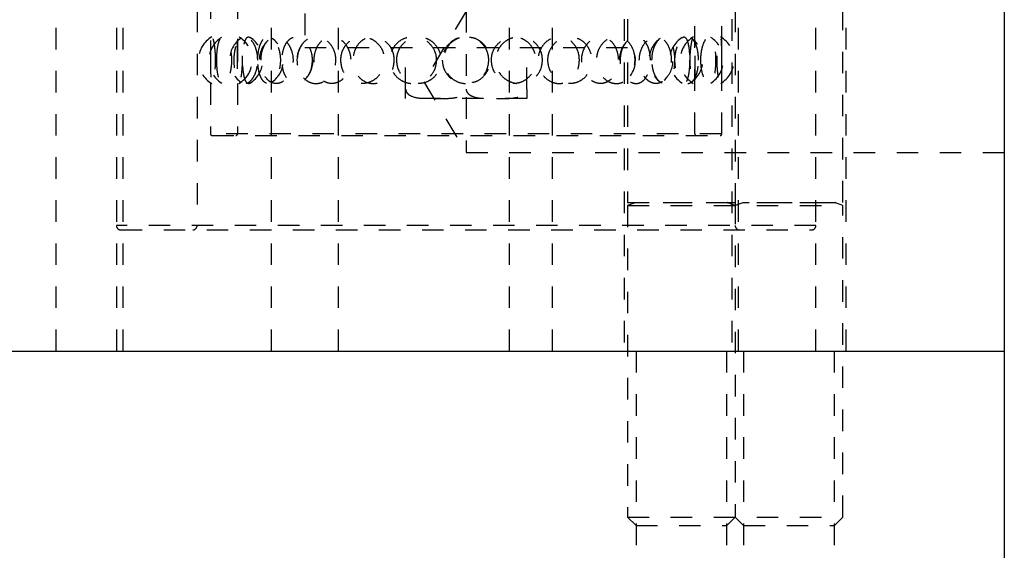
# Model space of a CAD drawing. Header units: inches. Extents: x 1907 to 2452, y -210 to -54.
# Tile 143 of 256: x 1967.16 to 1971.74, y -170.69 to -168.23. Entities that reach past the tile are written whole.
import ezdxf

# ---------------------------------------------------------------- set-up
doc = ezdxf.new("R2010")
doc.units = ezdxf.units.IN
doc.header["$LTSCALE"] = 0.5
doc.header["$MEASUREMENT"] = 0
doc.linetypes.add('HIDDEN', pattern=[0.225, 0.15, -0.075])
doc.layers.add('SID-M-H', color=4, linetype='HIDDEN')
doc.layers.add('SID-M-S', color=105, linetype='Continuous')

msp = doc.modelspace()

# ---------------------------------------------------------------- linework, layer by layer
at = {"layer": 'SID-M-H'}
for p, q in [((1968.04868, -163.52138), (1968.04868, -168.75564)), ((1968.17368, -163.52138), (1968.17368, -168.75564)), ((1970.29868, -168.75564), (1970.29868, -163.52138)), ((1967.98618, -163.78351), (1967.98618, -169.18101)), ((1970.42368, -168.75564), (1970.42368, -163.76351)), ((1970.48618, -163.78351), (1970.48618, -169.0739)), ((1967.32993, -167.26351), (1967.32993, -169.76351)), ((1967.61118, -167.26351), (1967.61118, -169.76351)), ((1967.64243, -169.76351), (1967.64243, -167.26351)), ((1968.32993, -167.26351), (1968.32993, -169.76351)), ((1968.64243, -169.76351), (1968.64243, -167.26351)), ((1969.43568, -167.26351), (1969.43568, -169.76351)), ((1969.63668, -169.76351), (1969.63668, -167.26351)), ((1970.86118, -169.76351), (1970.86118, -167.26351)), ((1969.97068, -167.82351), (1969.97068, -169.76351)), ((1969.98618, -167.82351), (1969.98618, -169.0739)), ((1970.47068, -167.82351), (1970.47068, -169.76351)), ((1970.50168, -169.76351), (1970.50168, -167.82351)), ((1970.98618, -169.0739), (1970.98618, -167.82351)), ((1971.00168, -169.76351), (1971.00168, -167.82351)), ((1969.23618, -168.18541), (1969.03904, -168.51351)), ((1969.23618, -168.18541), (1969.23618, -168.84161)), ((1968.48618, -168.19727), (1968.48618, -168.35627)), ((1969.98618, -168.35627), (1968.48618, -168.35627)), ((1968.95493, -168.54776), (1968.95493, -168.35627)), ((1969.51743, -168.54776), (1969.51743, -168.35627)), ((1969.03904, -168.51351), (1969.23618, -168.84161)), ((1969.51743, -168.59127), (1968.95493, -168.59127)), ((1970.42194, -168.75564), (1968.05042, -168.75564)), ((1968.05656, -168.76351), (1970.41581, -168.76351)), ((1969.23618, -168.84161), (1971.73618, -168.84161)), ((1969.98618, -169.0739), (1970.98618, -169.0739)), ((1970.02103, -169.07543), (1969.98618, -169.08812)), ((1969.98618, -169.08812), (1970.98618, -169.08812)), ((1969.98618, -169.08812), (1969.98618, -170.53446)), ((1970.45133, -169.07543), (1970.02103, -169.07543)), ((1970.48618, -169.08812), (1970.45133, -169.07543)), ((1970.48618, -169.0739), (1970.48618, -170.53446)), ((1970.52103, -169.07543), (1970.48618, -169.08812)), ((1970.95133, -169.07543), (1970.52103, -169.07543)), ((1970.98618, -169.08812), (1970.95133, -169.07543)), ((1970.98618, -170.53446), (1970.98618, -169.08812)), ((1970.86118, -169.18101), (1967.61118, -169.18101)), ((1967.63118, -169.20101), (1970.84118, -169.20101)), ((1970.02523, -169.76351), (1970.02523, -171.27305)), ((1970.44713, -171.26351), (1970.44713, -169.76351)), ((1970.52523, -169.76351), (1970.52523, -171.26351)), ((1970.94713, -171.26351), (1970.94713, -169.76351)), ((1969.98618, -170.53446), (1970.98618, -170.53446)), ((1969.98618, -170.53446), (1970.02523, -170.57351)), ((1970.44713, -170.57351), (1970.48618, -170.53446)), ((1970.48618, -170.53446), (1970.52523, -170.57351)), ((1970.94713, -170.57351), (1970.98618, -170.53446)), ((1970.02523, -170.57351), (1970.44713, -170.57351)), ((1970.52523, -170.57351), (1970.94713, -170.57351))]:
    msp.add_line(p, q, dxfattribs=at)
for centre, radius, start, end in [((1968.11734, -168.41351), 0.125, 120.33559, 239.72418), ((1968.16624, -168.41351), 0.125, 122.0056, 238.21145), ((1968.2619, -168.41351), 0.125, 124.93624, 234.77581), ((1968.11734, -168.41351), 0.125, 300.47329, 59.47695), ((1968.16624, -168.41351), 0.125, 301.86121, 57.76334), ((1968.40014, -168.41351), 0.125, 131.70771, 228.53786), ((1968.2619, -168.41351), 0.125, 306.04827, 53.99119), ((1968.40014, -168.41351), 0.125, 314.11178, 45.92201), ((1970.07222, -168.41351), 0.125, 133.95272, 225.54569), ((1970.21046, -168.41351), 0.125, 125.75209, 233.81302), ((1970.07222, -168.41351), 0.125, 311.68963, 48.13676), ((1970.30612, -168.41351), 0.125, 122.24154, 237.88452), ((1970.35502, -168.41351), 0.125, 120.36032, 239.41723), ((1970.21046, -168.41351), 0.125, 305.22991, 54.89493), ((1970.30612, -168.41351), 0.125, 301.90391, 58.06964), ((1970.35502, -168.41351), 0.125, 300.5135, 59.60359), ((1968.57492, -168.41351), 0.125, 145.0858, 214.82902), ((1969.89744, -168.41351), 0.125, 324.49643, 34.78852), ((1968.05656, -168.75564), 0.00787, 180, 270), ((1968.16581, -168.75564), 0.00787, 270, 0), ((1970.30656, -168.75564), 0.00787, 180, 270), ((1970.41581, -168.75564), 0.00787, 270, 0), ((1970.02077, -169.07469), 0.000787, 290, 90), ((1970.4516, -169.07469), 0.000787, 90, 250), ((1970.52077, -169.07469), 0.000787, 290, 90), ((1970.9516, -169.07469), 0.000787, 90, 250), ((1967.63118, -169.18101), 0.02, 180, 270), ((1967.96618, -169.18101), 0.02, 270, 0), ((1970.50618, -169.18101), 0.02, 180, 270), ((1970.84118, -169.18101), 0.02, 270, 0)]:
    msp.add_arc(centre, radius, start, end, dxfattribs=at)
for points, knots in [([(1968.07198, -168.41351), (1968.07174, -168.42546), (1968.07127, -168.44937), (1968.06776, -168.48123), (1968.06313, -168.50584), (1968.05817, -168.52058), (1968.05389, -168.5234), (1968.05094, -168.51346), (1968.0494, -168.4917), (1968.04885, -168.46094), (1968.04874, -168.42521), (1968.04876, -168.3888), (1968.04896, -168.35542), (1968.04973, -168.32823), (1968.05155, -168.31002), (1968.0548, -168.30315), (1968.05936, -168.30894), (1968.06453, -168.32707), (1968.06906, -168.3553), (1968.07162, -168.3859), (1968.07188, -168.40583), (1968.07198, -168.41351)], [0, 0, 0, 0, 0.0520028, 0.1039827, 0.1564753, 0.2102848, 0.2652762, 0.3208623, 0.3762398, 0.4306423, 0.4836601, 0.5355284, 0.5870576, 0.6391963, 0.6925647, 0.7472181, 0.8026932, 0.8582301, 0.9130199, 0.9664974, 1, 1, 1, 1]), ([(1968.07742, -168.41351), (1968.07768, -168.42546), (1968.0782, -168.44937), (1968.08237, -168.48123), (1968.08907, -168.50584), (1968.09846, -168.52058), (1968.11, -168.5234), (1968.12247, -168.51346), (1968.13401, -168.4917), (1968.14258, -168.46094), (1968.14667, -168.42521), (1968.14574, -168.3888), (1968.14017, -168.35542), (1968.13092, -168.32823), (1968.11937, -168.31002), (1968.10714, -168.30315), (1968.09589, -168.30894), (1968.08686, -168.32707), (1968.08074, -168.3553), (1968.07782, -168.3859), (1968.07753, -168.40583), (1968.07742, -168.41351)], [0, 0, 0, 0, 0.0520028, 0.1039827, 0.1564753, 0.2102848, 0.2652762, 0.3208623, 0.3762398, 0.4306423, 0.4836601, 0.5355284, 0.5870576, 0.6391963, 0.6925647, 0.7472181, 0.8026932, 0.8582301, 0.9130199, 0.9664974, 1, 1, 1, 1]), ([(1968.26784, -168.41351), (1968.26714, -168.42546), (1968.26576, -168.44937), (1968.25519, -168.48123), (1968.24003, -168.50584), (1968.22156, -168.52058), (1968.20222, -168.5234), (1968.18435, -168.51346), (1968.16999, -168.4917), (1968.16042, -168.46094), (1968.15613, -168.42521), (1968.15709, -168.3888), (1968.16303, -168.35542), (1968.17368, -168.32823), (1968.18858, -168.31002), (1968.20673, -168.30315), (1968.22631, -168.30894), (1968.24479, -168.32707), (1968.25919, -168.3553), (1968.26679, -168.3859), (1968.26755, -168.40583), (1968.26784, -168.41351)], [0, 0, 0, 0, 0.0520028, 0.1039827, 0.1564753, 0.2102848, 0.2652762, 0.3208623, 0.3762398, 0.4306423, 0.4836601, 0.5355284, 0.5870576, 0.6391963, 0.6925647, 0.7472181, 0.8026932, 0.8582301, 0.9130199, 0.9664974, 1, 1, 1, 1]), ([(1968.1737, -168.41351), (1968.1737, -168.42591), (1968.17371, -168.45071), (1968.17398, -168.48366), (1968.17501, -168.50828), (1968.1773, -168.52163), (1968.1809, -168.52275), (1968.1854, -168.51215), (1968.19006, -168.49112), (1968.1939, -168.46149), (1968.19594, -168.426), (1968.19552, -168.38844), (1968.19265, -168.35347), (1968.18813, -168.32565), (1968.18322, -168.3084), (1968.17902, -168.3033), (1968.17609, -168.3102), (1968.17446, -168.328), (1968.17382, -168.35506), (1968.17371, -168.38514), (1968.1737, -168.40533), (1968.1737, -168.41351)], [0, 0, 0, 0, 0.0554579, 0.1109395, 0.1658403, 0.2192081, 0.2711117, 0.3223399, 0.3739729, 0.4268563, 0.4812619, 0.5368274, 0.5927419, 0.6480375, 0.7019377, 0.7542614, 0.8055938, 0.8569812, 0.9093952, 0.9633154, 1, 1, 1, 1]), ([(1968.23226, -168.51963), (1968.23224, -168.51965), (1968.22854, -168.52391), (1968.22116, -168.52188), (1968.21182, -168.51238), (1968.20469, -168.49105), (1968.20003, -168.46151), (1968.19788, -168.42599), (1968.19831, -168.38843), (1968.20144, -168.35349), (1968.20737, -168.32554), (1968.21591, -168.30878), (1968.2247, -168.30302), (1968.23039, -168.30733), (1968.23231, -168.30879)], [0, 0, 0, 0, 0.0004848, 0.09283008, 0.18397376, 0.2758378, 0.36992644, 0.46672318, 0.56558373, 0.66506528, 0.76344556, 0.85934321, 0.952436, 1, 1, 1, 1]), ([(1968.268, -168.41351), (1968.2685, -168.42591), (1968.26948, -168.45071), (1968.2774, -168.48366), (1968.2896, -168.50828), (1968.30544, -168.52163), (1968.32309, -168.52275), (1968.34069, -168.51215), (1968.35631, -168.49112), (1968.36799, -168.46149), (1968.37387, -168.426), (1968.37267, -168.38844), (1968.36429, -168.35347), (1968.35011, -168.32565), (1968.33261, -168.3084), (1968.31447, -168.3033), (1968.29783, -168.3102), (1968.28402, -168.328), (1968.274, -168.35506), (1968.26877, -168.38514), (1968.26822, -168.40533), (1968.268, -168.41351)], [0, 0, 0, 0, 0.0554579, 0.1109395, 0.1658403, 0.2192081, 0.2711117, 0.3223399, 0.3739729, 0.4268563, 0.4812619, 0.5368274, 0.5927419, 0.6480375, 0.7019377, 0.7542614, 0.8055938, 0.8569812, 0.9093952, 0.9633154, 1, 1, 1, 1]), ([(1968.28323, -168.41351), (1968.28394, -168.42546), (1968.28535, -168.44937), (1968.29648, -168.48123), (1968.31335, -168.50584), (1968.33549, -168.52058), (1968.36083, -168.5234), (1968.38657, -168.51346), (1968.4092, -168.4917), (1968.4254, -168.46094), (1968.43298, -168.42521), (1968.43127, -168.3888), (1968.42089, -168.35542), (1968.40323, -168.32823), (1968.38028, -168.31002), (1968.3547, -168.30315), (1968.32959, -168.30894), (1968.30791, -168.32707), (1968.2922, -168.3553), (1968.2843, -168.3859), (1968.28353, -168.40583), (1968.28323, -168.41351)], [0, 0, 0, 0, 0.0520028, 0.1039827, 0.1564753, 0.2102848, 0.2652762, 0.3208623, 0.3762398, 0.4306423, 0.4836601, 0.5355284, 0.5870576, 0.6391963, 0.6925647, 0.7472181, 0.8026932, 0.8582301, 0.9130199, 0.9664974, 1, 1, 1, 1]), ([(1968.38197, -168.38823), (1968.38428, -168.37657), (1968.38892, -168.35312), (1968.40459, -168.32568), (1968.42497, -168.3084), (1968.44831, -168.3033), (1968.47187, -168.3102), (1968.49331, -168.328), (1968.5101, -168.35506), (1968.5194, -168.38514), (1968.52037, -168.40533), (1968.52077, -168.41351)], [0, 0, 0, 0, 0.1183897, 0.2380906, 0.3547708, 0.4680383, 0.5791599, 0.6904006, 0.8038637, 0.9205871, 1, 1, 1, 1]), ([(1968.63113, -168.41351), (1968.6301, -168.42546), (1968.62805, -168.44937), (1968.61224, -168.48123), (1968.58917, -168.50584), (1968.56038, -168.52058), (1968.52932, -168.5234), (1968.49963, -168.51346), (1968.47494, -168.4917), (1968.458, -168.46094), (1968.45028, -168.42521), (1968.45201, -168.3888), (1968.46266, -168.35542), (1968.48135, -168.32823), (1968.50674, -168.31002), (1968.53666, -168.30315), (1968.56788, -168.30894), (1968.59647, -168.32707), (1968.61825, -168.3553), (1968.62958, -168.3859), (1968.6307, -168.40583), (1968.63113, -168.41351)], [0, 0, 0, 0, 0.0520028, 0.1039827, 0.1564753, 0.2102848, 0.2652762, 0.3208623, 0.3762398, 0.4306423, 0.4836601, 0.5355284, 0.5870576, 0.6391963, 0.6925647, 0.7472181, 0.8026932, 0.8582301, 0.9130199, 0.9664974, 1, 1, 1, 1]), ([(1968.52971, -168.41351), (1968.53061, -168.42591), (1968.53241, -168.45071), (1968.54661, -168.48366), (1968.56787, -168.50828), (1968.59452, -168.52163), (1968.62316, -168.52275), (1968.65081, -168.51215), (1968.6747, -168.49112), (1968.6922, -168.46149), (1968.70091, -168.426), (1968.69913, -168.38844), (1968.68669, -168.35347), (1968.6653, -168.32565), (1968.63824, -168.3084), (1968.6093, -168.3033), (1968.58182, -168.3102), (1968.5582, -168.328), (1968.54055, -168.35506), (1968.5311, -168.38514), (1968.53011, -168.40533), (1968.52971, -168.41351)], [0, 0, 0, 0, 0.0554579, 0.1109395, 0.1658403, 0.2192081, 0.2711117, 0.3223399, 0.3739729, 0.4268563, 0.4812619, 0.5368274, 0.5927419, 0.6480375, 0.7019377, 0.7542614, 0.8055938, 0.8569812, 0.9093952, 0.9633154, 1, 1, 1, 1]), ([(1968.65381, -168.41351), (1968.65484, -168.42546), (1968.65691, -168.44937), (1968.67307, -168.48123), (1968.69719, -168.50584), (1968.72824, -168.52058), (1968.76302, -168.5234), (1968.79758, -168.51346), (1968.82738, -168.4917), (1968.84842, -168.46094), (1968.85817, -168.42521), (1968.85598, -168.3888), (1968.84258, -168.35542), (1968.81955, -168.32823), (1968.78919, -168.31002), (1968.75468, -168.30315), (1968.72004, -168.30894), (1968.68947, -168.32707), (1968.66689, -168.3553), (1968.65538, -168.3859), (1968.65424, -168.40583), (1968.65381, -168.41351)], [0, 0, 0, 0, 0.0520028, 0.1039827, 0.1564753, 0.2102848, 0.2652762, 0.3208623, 0.3762398, 0.4306423, 0.4836601, 0.5355284, 0.5870576, 0.6391963, 0.6925647, 0.7472181, 0.8026932, 0.8582301, 0.9130199, 0.9664974, 1, 1, 1, 1]), ([(1968.90213, -168.41351), (1968.90099, -168.42591), (1968.89869, -168.45071), (1968.88083, -168.48366), (1968.85484, -168.50828), (1968.8234, -168.52163), (1968.79094, -168.52275), (1968.7608, -168.51215), (1968.73565, -168.49112), (1968.71772, -168.46149), (1968.70897, -168.426), (1968.71075, -168.38844), (1968.72332, -168.35347), (1968.74543, -168.32565), (1968.77435, -168.3084), (1968.80648, -168.3033), (1968.83824, -168.3102), (1968.86656, -168.328), (1968.88841, -168.35506), (1968.90037, -168.38514), (1968.90162, -168.40533), (1968.90213, -168.41351)], [0, 0, 0, 0, 0.0554579, 0.1109395, 0.1658403, 0.2192081, 0.2711117, 0.3223399, 0.3739729, 0.4268563, 0.4812619, 0.5368274, 0.5927419, 0.6480375, 0.7019377, 0.7542614, 0.8055938, 0.8569812, 0.9093952, 0.9633154, 1, 1, 1, 1]), ([(1969.09904, -168.41351), (1969.09786, -168.42546), (1969.09549, -168.44937), (1969.07717, -168.48123), (1969.05019, -168.50584), (1969.01606, -168.52058), (1968.97865, -168.5234), (1968.94227, -168.51346), (1968.91151, -168.4917), (1968.89013, -168.46094), (1968.88031, -168.42521), (1968.88252, -168.3888), (1968.89604, -168.35542), (1968.91954, -168.32823), (1968.95103, -168.31002), (1968.98754, -168.30315), (1969.025, -168.30894), (1969.05877, -168.32707), (1969.08415, -168.3553), (1969.09725, -168.3859), (1969.09854, -168.40583), (1969.09904, -168.41351)], [0, 0, 0, 0, 0.0520028, 0.1039827, 0.1564753, 0.2102848, 0.2652762, 0.3208623, 0.3762398, 0.4306423, 0.4836601, 0.5355284, 0.5870576, 0.6391963, 0.6925647, 0.7472181, 0.8026932, 0.8582301, 0.9130199, 0.9664974, 1, 1, 1, 1]), ([(1968.91358, -168.41351), (1968.91473, -168.42591), (1968.91702, -168.45071), (1968.93506, -168.48366), (1968.96169, -168.50828), (1968.99454, -168.52163), (1969.02923, -168.52275), (1969.06215, -168.51215), (1969.09017, -168.49112), (1969.11047, -168.46149), (1969.12049, -168.426), (1969.11845, -168.38844), (1969.1041, -168.35347), (1969.0792, -168.32565), (1969.04725, -168.3084), (1969.01252, -168.3033), (1968.97895, -168.3102), (1968.94962, -168.328), (1968.92738, -168.35506), (1968.91535, -168.38514), (1968.91409, -168.40533), (1968.91358, -168.41351)], [0, 0, 0, 0, 0.0554579, 0.1109395, 0.1658403, 0.2192081, 0.2711117, 0.3223399, 0.3739729, 0.4268563, 0.4812619, 0.5368274, 0.5927419, 0.6480375, 0.7019377, 0.7542614, 0.8055938, 0.8569812, 0.9093952, 0.9633154, 1, 1, 1, 1]), ([(1969.20426, -168.31042), (1969.20298, -168.3106), (1969.18909, -168.31251), (1969.16573, -168.32788), (1969.13997, -168.35509), (1969.12688, -168.38593), (1969.12558, -168.40584), (1969.12508, -168.41351)], [0, 0, 0, 0, 0.0277822, 0.3014371, 0.5714107, 0.8349179, 1, 1, 1, 1]), ([(1969.34126, -168.41351), (1969.34006, -168.42591), (1969.33766, -168.45071), (1969.31886, -168.48366), (1969.29124, -168.50828), (1969.25738, -168.52163), (1969.2219, -168.52275), (1969.18846, -168.51215), (1969.16017, -168.49112), (1969.13978, -168.46149), (1969.12975, -168.426), (1969.13179, -168.38844), (1969.14617, -168.35347), (1969.17122, -168.32565), (1969.20356, -168.3084), (1969.23896, -168.3033), (1969.27342, -168.3102), (1969.30373, -168.328), (1969.32685, -168.35506), (1969.33941, -168.38514), (1969.34072, -168.40533), (1969.34126, -168.41351)], [0, 0, 0, 0, 0.0554579, 0.1109395, 0.1658403, 0.2192081, 0.2711117, 0.3223399, 0.3739729, 0.4268563, 0.4812619, 0.5368274, 0.5927419, 0.6480375, 0.7019377, 0.7542614, 0.8055938, 0.8569812, 0.9093952, 0.9633154, 1, 1, 1, 1]), ([(1969.26508, -168.51637), (1969.27135, -168.51503), (1969.29008, -168.511), (1969.31614, -168.49131), (1969.33851, -168.46104), (1969.34872, -168.42518), (1969.34642, -168.38882), (1969.33234, -168.35535), (1969.30788, -168.3285), (1969.27904, -168.31107), (1969.25829, -168.30848), (1969.24975, -168.30742)], [0, 0, 0, 0, 0.0637565, 0.190502, 0.315016, 0.4363609, 0.5550747, 0.6730126, 0.7923452, 0.9144925, 1, 1, 1, 1]), ([(1969.35323, -168.41351), (1969.35443, -168.42591), (1969.35682, -168.45071), (1969.37556, -168.48366), (1969.40297, -168.50828), (1969.43635, -168.52163), (1969.47108, -168.52275), (1969.50358, -168.51215), (1969.53089, -168.49112), (1969.55048, -168.46149), (1969.56008, -168.426), (1969.55813, -168.38844), (1969.54435, -168.35347), (1969.52024, -168.32565), (1969.48893, -168.3084), (1969.45441, -168.3033), (1969.42056, -168.3102), (1969.39059, -168.328), (1969.36761, -168.35506), (1969.35507, -168.38514), (1969.35376, -168.40533), (1969.35323, -168.41351)], [0, 0, 0, 0, 0.0554579, 0.1109395, 0.1658403, 0.2192081, 0.2711117, 0.3223399, 0.3739729, 0.4268563, 0.4812619, 0.5368274, 0.5927419, 0.6480375, 0.7019377, 0.7542614, 0.8055938, 0.8569812, 0.9093952, 0.9633154, 1, 1, 1, 1]), ([(1969.59066, -168.41351), (1969.58953, -168.42546), (1969.58726, -168.44937), (1969.5696, -168.48123), (1969.54336, -168.50584), (1969.5098, -168.52058), (1969.4725, -168.5234), (1969.43572, -168.51346), (1969.40423, -168.4917), (1969.3821, -168.46094), (1969.37188, -168.42521), (1969.37418, -168.3888), (1969.38823, -168.35542), (1969.41248, -168.32823), (1969.44462, -168.31002), (1969.48142, -168.30315), (1969.51864, -168.30894), (1969.55174, -168.32707), (1969.57635, -168.3553), (1969.58894, -168.3859), (1969.59019, -168.40583), (1969.59066, -168.41351)], [0, 0, 0, 0, 0.0520028, 0.1039827, 0.1564753, 0.2102848, 0.2652762, 0.3208623, 0.3762398, 0.4306423, 0.4836601, 0.5355284, 0.5870576, 0.6391963, 0.6925647, 0.7472181, 0.8026932, 0.8582301, 0.9130199, 0.9664974, 1, 1, 1, 1]), ([(1969.76221, -168.41351), (1969.76116, -168.42591), (1969.75907, -168.45071), (1969.74259, -168.48366), (1969.71812, -168.50828), (1969.6877, -168.52163), (1969.65533, -168.52275), (1969.62437, -168.51215), (1969.59783, -168.49112), (1969.5785, -168.46149), (1969.56893, -168.426), (1969.57089, -168.38844), (1969.58458, -168.35347), (1969.60824, -168.32565), (1969.63841, -168.3084), (1969.67095, -168.3033), (1969.70216, -168.3102), (1969.72922, -168.328), (1969.74962, -168.35506), (1969.7606, -168.38514), (1969.76175, -168.40533), (1969.76221, -168.41351)], [0, 0, 0, 0, 0.0554579, 0.1109395, 0.1658403, 0.2192081, 0.2711117, 0.3223399, 0.3739729, 0.4268563, 0.4812619, 0.5368274, 0.5927419, 0.6480375, 0.7019377, 0.7542614, 0.8055938, 0.8569812, 0.9093952, 0.9633154, 1, 1, 1, 1]), ([(1969.61557, -168.41351), (1969.6167, -168.42546), (1969.61895, -168.44937), (1969.63641, -168.48123), (1969.66199, -168.50584), (1969.69415, -168.52058), (1969.72915, -168.5234), (1969.76292, -168.51346), (1969.79126, -168.4917), (1969.81085, -168.46094), (1969.81982, -168.42521), (1969.81781, -168.3888), (1969.80545, -168.35542), (1969.78388, -168.32823), (1969.75481, -168.31002), (1969.72085, -168.30315), (1969.68575, -168.30894), (1969.65387, -168.32707), (1969.62976, -168.3553), (1969.61728, -168.3859), (1969.61604, -168.40583), (1969.61557, -168.41351)], [0, 0, 0, 0, 0.0520028, 0.1039827, 0.1564753, 0.2102848, 0.2652762, 0.3208623, 0.3762398, 0.4306423, 0.4836601, 0.5355284, 0.5870576, 0.6391963, 0.6925647, 0.7472181, 0.8026932, 0.8582301, 0.9130199, 0.9664974, 1, 1, 1, 1]), ([(1969.77263, -168.41351), (1969.77368, -168.42591), (1969.77576, -168.45071), (1969.79197, -168.48366), (1969.81541, -168.50828), (1969.84354, -168.52163), (1969.87231, -168.52275), (1969.89877, -168.51215), (1969.92065, -168.49112), (1969.93614, -168.46149), (1969.94367, -168.426), (1969.94214, -168.38844), (1969.93132, -168.35347), (1969.91217, -168.32565), (1969.88691, -168.3084), (1969.85857, -168.3033), (1969.83029, -168.3102), (1969.80485, -168.328), (1969.7851, -168.35506), (1969.77424, -168.38514), (1969.7731, -168.40533), (1969.77263, -168.41351)], [0, 0, 0, 0, 0.0554579, 0.1109395, 0.1658403, 0.2192081, 0.2711117, 0.3223399, 0.3739729, 0.4268563, 0.4812619, 0.5368274, 0.5927419, 0.6480375, 0.7019377, 0.7542614, 0.8055938, 0.8569812, 0.9093952, 0.9633154, 1, 1, 1, 1]), ([(1970.02099, -168.41351), (1970.0201, -168.42546), (1970.01832, -168.44937), (1970.00437, -168.48123), (1969.98342, -168.50584), (1969.95623, -168.52058), (1969.9255, -168.5234), (1969.89468, -168.51346), (1969.86788, -168.4917), (1969.84884, -168.46094), (1969.83998, -168.42521), (1969.84198, -168.3888), (1969.85413, -168.35542), (1969.87493, -168.32823), (1969.90218, -168.31002), (1969.93289, -168.30315), (1969.96344, -168.30894), (1969.99014, -168.32707), (1970.00972, -168.3553), (1970.01964, -168.3859), (1970.02062, -168.40583), (1970.02099, -168.41351)], [0, 0, 0, 0, 0.0520028, 0.1039827, 0.1564753, 0.2102848, 0.2652762, 0.3208623, 0.3762398, 0.4306423, 0.4836601, 0.5355284, 0.5870576, 0.6391963, 0.6925647, 0.7472181, 0.8026932, 0.8582301, 0.9130199, 0.9664974, 1, 1, 1, 1]), ([(1970.09221, -168.41351), (1970.0915, -168.42591), (1970.09008, -168.45071), (1970.07877, -168.48366), (1970.06167, -168.50828), (1970.03995, -168.52163), (1970.01629, -168.52275), (1969.99316, -168.51215), (1969.97296, -168.49112), (1969.95804, -168.46149), (1969.95058, -168.426), (1969.95211, -168.38844), (1969.96275, -168.35347), (1969.98093, -168.32565), (1970.00371, -168.3084), (1970.02777, -168.3033), (1970.05033, -168.3102), (1970.06946, -168.328), (1970.0836, -168.35506), (1970.09111, -168.38514), (1970.09189, -168.40533), (1970.09221, -168.41351)], [0, 0, 0, 0, 0.0554579, 0.1109395, 0.1658403, 0.2192081, 0.2711117, 0.3223399, 0.3739729, 0.4268563, 0.4812619, 0.5368274, 0.5927419, 0.6480375, 0.7019377, 0.7542614, 0.8055938, 0.8569812, 0.9093952, 0.9633154, 1, 1, 1, 1]), ([(1970.04046, -168.41351), (1970.04133, -168.42546), (1970.04309, -168.44937), (1970.05658, -168.48123), (1970.07612, -168.50584), (1970.10027, -168.52058), (1970.12604, -168.5234), (1970.15035, -168.51346), (1970.17031, -168.4917), (1970.18386, -168.46094), (1970.19, -168.42521), (1970.18863, -168.3888), (1970.18014, -168.35542), (1970.16514, -168.32823), (1970.14455, -168.31002), (1970.11998, -168.30315), (1970.09401, -168.30894), (1970.06995, -168.32707), (1970.05146, -168.3553), (1970.04178, -168.3859), (1970.04083, -168.40583), (1970.04046, -168.41351)], [0, 0, 0, 0, 0.0520028, 0.1039827, 0.1564753, 0.2102848, 0.2652762, 0.3208623, 0.3762398, 0.4306423, 0.4836601, 0.5355284, 0.5870576, 0.6391963, 0.6925647, 0.7472181, 0.8026932, 0.8582301, 0.9130199, 0.9664974, 1, 1, 1, 1]), ([(1970.09929, -168.41351), (1970.09999, -168.42591), (1970.1014, -168.45071), (1970.11228, -168.48366), (1970.1277, -168.50828), (1970.14572, -168.52163), (1970.16356, -168.52275), (1970.1794, -168.51215), (1970.19206, -168.49112), (1970.20077, -168.46149), (1970.20492, -168.426), (1970.20408, -168.38844), (1970.19809, -168.35347), (1970.18721, -168.32565), (1970.17237, -168.3084), (1970.15511, -168.3033), (1970.13729, -168.3102), (1970.12079, -168.328), (1970.10769, -168.35506), (1970.10037, -168.38514), (1970.0996, -168.40533), (1970.09929, -168.41351)], [0, 0, 0, 0, 0.0554579, 0.1109395, 0.1658403, 0.2192081, 0.2711117, 0.3223399, 0.3739729, 0.4268563, 0.4812619, 0.5368274, 0.5927419, 0.6480375, 0.7019377, 0.7542614, 0.8055938, 0.8569812, 0.9093952, 0.9633154, 1, 1, 1, 1]), ([(1970.31562, -168.41351), (1970.31513, -168.42546), (1970.31415, -168.44937), (1970.30632, -168.48123), (1970.29428, -168.50584), (1970.27816, -168.52058), (1970.2593, -168.5234), (1970.23977, -168.51346), (1970.22231, -168.4917), (1970.20965, -168.46094), (1970.20368, -168.42521), (1970.20503, -168.3888), (1970.21318, -168.35542), (1970.22694, -168.32823), (1970.24457, -168.31002), (1970.2639, -168.30315), (1970.28249, -168.30894), (1970.29819, -168.32707), (1970.30934, -168.3553), (1970.31487, -168.3859), (1970.31542, -168.40583), (1970.31562, -168.41351)], [0, 0, 0, 0, 0.0520028, 0.1039827, 0.1564753, 0.2102848, 0.2652762, 0.3208623, 0.3762398, 0.4306423, 0.4836601, 0.5355284, 0.5870576, 0.6391963, 0.6925647, 0.7472181, 0.8026932, 0.8582301, 0.9130199, 0.9664974, 1, 1, 1, 1]), ([(1970.24008, -168.30865), (1970.24262, -168.30706), (1970.24885, -168.30317), (1970.25772, -168.31047), (1970.26562, -168.32793), (1970.27106, -168.35508), (1970.2738, -168.38514), (1970.27408, -168.40533), (1970.2742, -168.41351)], [0, 0, 0, 0, 0.1255494, 0.3082135, 0.4910736, 0.6775867, 0.8694592, 1, 1, 1, 1]), ([(1970.2767, -168.41351), (1970.27695, -168.42591), (1970.27744, -168.45071), (1970.2811, -168.48366), (1970.28584, -168.50828), (1970.29063, -168.52163), (1970.29445, -168.52275), (1970.29693, -168.51215), (1970.29819, -168.49112), (1970.29861, -168.46149), (1970.29867, -168.426), (1970.29867, -168.38844), (1970.29853, -168.35347), (1970.29781, -168.32565), (1970.29596, -168.3084), (1970.29276, -168.3033), (1970.28849, -168.3102), (1970.28378, -168.328), (1970.27958, -168.35506), (1970.27707, -168.38514), (1970.27681, -168.40533), (1970.2767, -168.41351)], [0, 0, 0, 0, 0.0554579, 0.1109395, 0.1658403, 0.2192081, 0.2711117, 0.3223399, 0.3739729, 0.4268563, 0.4812619, 0.5368274, 0.5927419, 0.6480375, 0.7019377, 0.7542614, 0.8055938, 0.8569812, 0.9093952, 0.9633154, 1, 1, 1, 1]), ([(1970.32628, -168.41351), (1970.32675, -168.42546), (1970.3277, -168.44937), (1970.3349, -168.48123), (1970.34501, -168.50584), (1970.35699, -168.52058), (1970.36906, -168.5234), (1970.3797, -168.51346), (1970.38783, -168.4917), (1970.39301, -168.46094), (1970.39525, -168.42521), (1970.39476, -168.3888), (1970.39161, -168.35542), (1970.38578, -168.32823), (1970.37723, -168.31002), (1970.3663, -168.30315), (1970.35395, -168.30894), (1970.34186, -168.32707), (1970.33219, -168.3553), (1970.32699, -168.3859), (1970.32648, -168.40583), (1970.32628, -168.41351)], [0, 0, 0, 0, 0.0520028, 0.1039827, 0.1564753, 0.2102848, 0.2652762, 0.3208623, 0.3762398, 0.4306423, 0.4836601, 0.5355284, 0.5870576, 0.6391963, 0.6925647, 0.7472181, 0.8026932, 0.8582301, 0.9130199, 0.9664974, 1, 1, 1, 1]), ([(1970.42361, -168.41351), (1970.4236, -168.42546), (1970.42358, -168.44937), (1970.42324, -168.48123), (1970.42218, -168.50584), (1970.41991, -168.52058), (1970.4162, -168.5234), (1970.41133, -168.51346), (1970.40623, -168.4917), (1970.40213, -168.46094), (1970.40009, -168.42521), (1970.40056, -168.3888), (1970.4033, -168.35542), (1970.40764, -168.32823), (1970.41261, -168.31002), (1970.4172, -168.30315), (1970.42062, -168.30894), (1970.4226, -168.32707), (1970.42341, -168.3553), (1970.42359, -168.3859), (1970.4236, -168.40583), (1970.42361, -168.41351)], [0, 0, 0, 0, 0.0520028, 0.1039827, 0.1564753, 0.2102848, 0.2652762, 0.3208623, 0.3762398, 0.4306423, 0.4836601, 0.5355284, 0.5870576, 0.6391963, 0.6925647, 0.7472181, 0.8026932, 0.8582301, 0.9130199, 0.9664974, 1, 1, 1, 1]), ([(1968.52077, -168.41351), (1968.51987, -168.42591), (1968.51809, -168.45071), (1968.50424, -168.48366), (1968.48438, -168.50827), (1968.46079, -168.52164), (1968.43697, -168.52274), (1968.4153, -168.51216), (1968.39783, -168.49106), (1968.3861, -168.46478), (1968.38347, -168.44493), (1968.38237, -168.43664)], [0, 0, 0, 0, 0.1193359, 0.2387228, 0.3568599, 0.4716983, 0.5833858, 0.69362, 0.8047255, 0.9185216, 1, 1, 1, 1]), ([(1969.12508, -168.41351), (1969.12625, -168.4255), (1969.12859, -168.44947), (1969.14723, -168.48081), (1969.16801, -168.50189), (1969.18374, -168.50788), (1969.1882, -168.50957)], [0, 0, 0, 0, 0.2934271, 0.5867253, 0.8829159, 1, 1, 1, 1]), ([(1970.2742, -168.41351), (1970.27394, -168.42591), (1970.27343, -168.45072), (1970.26925, -168.48361), (1970.26248, -168.50845), (1970.25322, -168.521), (1970.24521, -168.52396), (1970.24078, -168.51948), (1970.24006, -168.51875)], [0, 0, 0, 0, 0.197234, 0.3945525, 0.5898053, 0.779606, 0.9641991, 1, 1, 1, 1]), ([(1968.95493, -168.54776), (1968.95517, -168.55034), (1968.95565, -168.55551), (1968.95978, -168.56385), (1968.96888, -168.57372), (1968.99498, -168.58746), (1969.03923, -168.59153), (1969.07643, -168.59136), (1969.09556, -168.59127)], [0, 0, 0, 0, 0.0430259, 0.0858923, 0.1570897, 0.2806305, 0.6300262, 1, 1, 1, 1]), ([(1968.95493, -168.59127), (1968.95493, -168.59165), (1968.95493, -168.59222), (1968.95493, -168.58451), (1968.95493, -168.57326), (1968.95493, -168.56324), (1968.95493, -168.55506), (1968.95493, -168.54962), (1968.95493, -168.54776)], [0, 0, 0, 0, 0.4844628, 0.7279789, 0.8501815, 0.9092844, 0.9689933, 1, 1, 1, 1]), ([(1969.09556, -168.59127), (1969.09808, -168.59127), (1969.11529, -168.59126), (1969.14247, -168.59139), (1969.17827, -168.58912), (1969.20351, -168.58365), (1969.2212, -168.57395), (1969.22979, -168.56609), (1969.23472, -168.55739), (1969.23611, -168.55143), (1969.23617, -168.54831), (1969.23618, -168.54776)], [0, 0, 0, 0, 0.0486536, 0.33157364, 0.52334757, 0.74039781, 0.81961513, 0.89933151, 0.94788206, 0.99084366, 1, 1, 1, 1]), ([(1969.23618, -168.54776), (1969.23642, -168.55034), (1969.2369, -168.55551), (1969.24103, -168.56385), (1969.25013, -168.57372), (1969.27623, -168.58746), (1969.32048, -168.59153), (1969.35768, -168.59136), (1969.37681, -168.59127)], [0, 0, 0, 0, 0.0430259, 0.0858923, 0.1570897, 0.2806305, 0.6300262, 1, 1, 1, 1]), ([(1969.37681, -168.59127), (1969.37933, -168.59127), (1969.39654, -168.59126), (1969.42372, -168.59139), (1969.45952, -168.58912), (1969.48476, -168.58365), (1969.50245, -168.57395), (1969.51104, -168.56609), (1969.51597, -168.55739), (1969.51736, -168.55143), (1969.51742, -168.54831), (1969.51743, -168.54776)], [0, 0, 0, 0, 0.0486536, 0.33157364, 0.52334757, 0.74039781, 0.81961513, 0.89933151, 0.94788206, 0.99084366, 1, 1, 1, 1]), ([(1969.51743, -168.54776), (1969.51743, -168.54787), (1969.51743, -168.55048), (1969.51743, -168.55622), (1969.51743, -168.56511), (1969.51743, -168.57549), (1969.51743, -168.58619), (1969.51743, -168.59085), (1969.51743, -168.59128), (1969.51743, -168.59127), (1969.51743, -168.59127)], [0, 0, 0, 0, 0.0019036, 0.0436469, 0.095348, 0.1719043, 0.3093236, 0.5682765, 0.8341384, 1, 1, 1, 1])]:
    msp.add_open_spline(points, degree=3, knots=knots, dxfattribs=at)
at = {"layer": 'SID-M-S'}
for p, q in [((1971.73618, -167.26351), (1971.73618, -171.26351)), ((1957.14181, -169.76351), (1971.73618, -169.76351))]:
    msp.add_line(p, q, dxfattribs=at)

doc.saveas('drawing.dxf')
